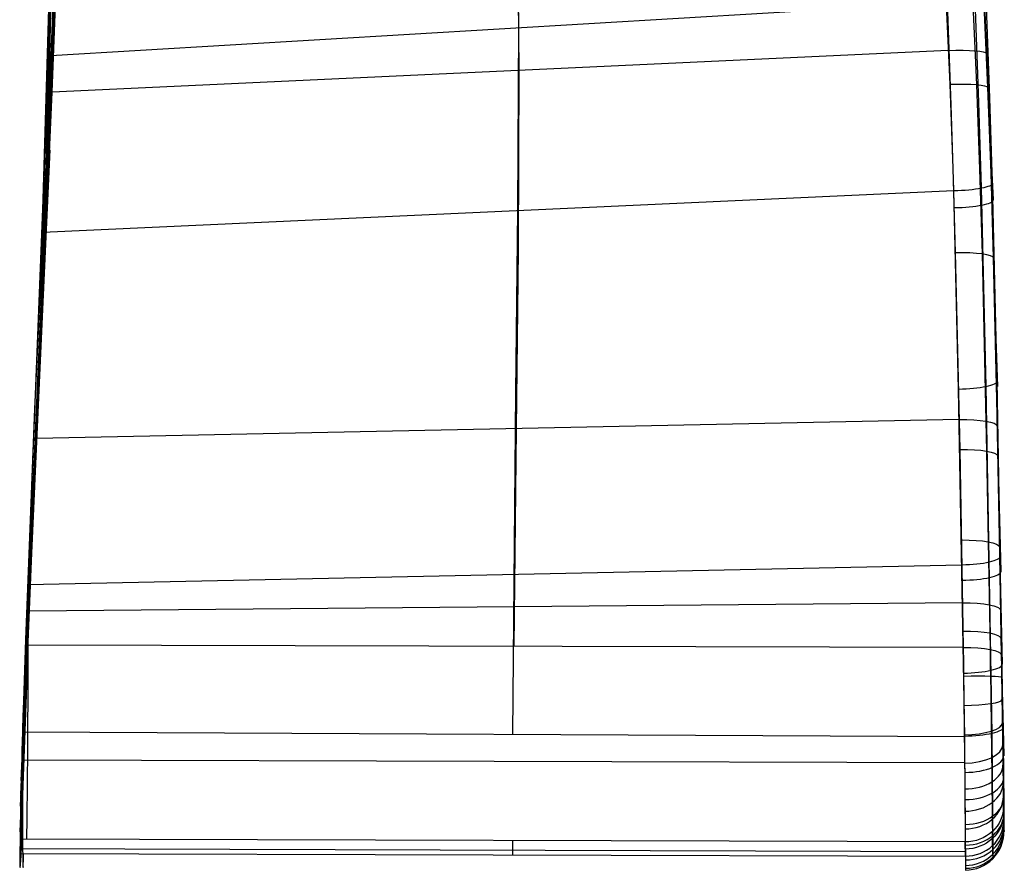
# Model space of a CAD drawing. Extents: x -3677 to -3089, y -67 to 482.
# Tile 67 of 110: x -3140 to -3089, y 0 to 44. Entities that reach past the tile are written whole.
import ezdxf

# ---------------------------------------------------------------- set-up
doc = ezdxf.new("R2010")
doc.units = 0
doc.layers.add('CURVA_ORIGIN', color=125, linetype='CONTINUOUS')

msp = doc.modelspace()

# ---------------------------------------------------------------- linework, layer by layer
at = {"layer": 'CURVA_ORIGIN'}
for p, q in [((-3137.47, 98.633, 229.361), (-3138.86, 39.627, 252.608)), ((-3137.481, 92.258, 230.617), (-3139.192, 32.398, 251.387)), ((-3137.487, 90.516, 230.938), (-3139.285, 30.43, 251.037)), ((-3137.616, 74.151, 233.31), (-3140.045, 12.119, 247.427)), ((-3138.112, 55.869, 233.782), (-3140.181, 8.101, 246.55)), ((-3138.195, 53.393, 233.634), (-3140.2, 7.557, 246.432)), ((-3138.612, 51.807, 240.803), (-3138.831, 43.135, 240.368)), ((-3114.306, 44.065, 253.468), (-3114.327, 48.857, 254.07)), ((-3089.875, 42.866, 243.112), (-3090.096, 47.757, 243.652)), ((-3138.545, 47.248, 253.748), (-3138.731, 42.615, 253.078)), ((-3092.077, 46.759, 233.238), (-3091.818, 41.109, 232.613)), ((-3090.679, 46.775, 233.827), (-3090.422, 41.089, 233.2)), ((-3138.425, 46.752, 233.011), (-3140.245, 6.226, 246.071)), ((-3114.291, 41.83, 232.528), (-3114.32, 46.536, 233.088)), ((-3090.093, 46.673, 235.222), (-3089.837, 40.937, 234.59)), ((-3138.731, 42.615, 253.078), (-3091.931, 45.392, 253.825)), ((-3138.657, 40.697, 232.201), (-3138.481, 45.245, 232.826)), ((-3091.734, 40.036, 253.098), (-3091.931, 45.392, 253.825)), ((-3090.298, 40.169, 252.522), (-3090.495, 45.524, 253.245)), ((-3089.716, 40.399, 251.101), (-3089.916, 45.724, 251.816)), ((-3114.351, 34.515, 251.995), (-3114.306, 44.065, 253.468)), ((-3138.831, 43.135, 240.368), (-3138.892, 40.352, 240.444)), ((-3091.891, 42.871, 232.827), (-3138.657, 40.697, 232.203)), ((-3089.696, 38.02, 242.458), (-3089.875, 42.866, 243.112)), ((-3138.731, 42.615, 253.078), (-3139.147, 33.38, 251.559)), ((-3114.321, 32.458, 231.13), (-3114.291, 41.83, 232.528)), ((-3091.818, 41.109, 232.613), (-3091.66, 36.713, 232.013)), ((-3139.055, 31.639, 230.754), (-3138.657, 40.697, 232.201)), ((-3090.422, 41.089, 233.2), (-3090.264, 36.672, 232.6)), ((-3089.838, 40.97, 234.594), (-3089.555, 35.091, 250.265)), ((-3089.837, 40.937, 234.59), (-3089.68, 36.488, 233.986)), ((-3089.837, 40.937, 234.59), (-3089.554, 35.057, 250.26)), ((-3138.892, 40.352, 240.444), (-3138.968, 37.563, 240.437)), ((-3090.163, 35.693, 251.822), (-3090.298, 40.169, 252.522)), ((-3089.579, 35.944, 250.407), (-3089.716, 40.399, 251.101)), ((-3091.598, 35.557, 252.395), (-3091.734, 40.036, 253.098)), ((-3138.782, 37.691, 231.746), (-3140.289, 4.756, 245.399)), ((-3138.968, 37.563, 240.437), (-3139.054, 34.773, 240.345)), ((-3089.55, 33.137, 241.695), (-3089.696, 38.02, 242.458)), ((-3091.66, 36.713, 232.013), (-3091.529, 32.322, 231.331)), ((-3090.264, 36.672, 232.6), (-3090.132, 32.264, 231.917)), ((-3089.68, 36.488, 233.986), (-3089.549, 32.053, 233.299)), ((-3139.147, 33.38, 251.559), (-3091.598, 35.558, 252.395)), ((-3091.353, 25.194, 250.514), (-3091.598, 35.557, 252.395)), ((-3089.921, 25.334, 249.944), (-3090.163, 35.693, 251.822)), ((-3089.336, 25.62, 248.541), (-3089.579, 35.944, 250.407)), ((-3139.054, 34.773, 240.345), (-3139.147, 31.985, 240.166)), ((-3114.45, 25.005, 250.269), (-3114.351, 34.515, 251.995)), ((-3139.147, 33.38, 251.559), (-3139.571, 24.171, 249.88)), ((-3089.429, 28.299, 240.856), (-3089.55, 33.137, 241.695)), ((-3139, 32.813, 230.953), (-3140.307, 4.028, 244.936)), ((-3114.416, 23.124, 229.47), (-3114.321, 32.458, 231.13)), ((-3139.147, 31.985, 240.166), (-3139.197, 30.475, 240.033)), ((-3091.529, 32.322, 231.331), (-3091.295, 22.043, 229.476)), ((-3090.132, 32.264, 231.917), (-3089.897, 21.957, 230.058)), ((-3089.549, 32.053, 233.299), (-3089.313, 21.701, 231.434)), ((-3139.475, 22.608, 229.138), (-3139.055, 31.639, 230.754)), ((-3089.528, 31.294, 233.174), (-3089.33, 25.326, 248.484)), ((-3139.197, 30.475, 240.033), (-3139.266, 28.446, 239.817)), ((-3139.193, 28.67, 230.239), (-3140.32, 3.421, 244.468)), ((-3139.266, 28.446, 239.817), (-3139.338, 26.422, 239.563)), ((-3089.149, 13.886, 237.994), (-3089.429, 28.299, 240.856)), ((-3139.338, 26.422, 239.563), (-3139.551, 20.887, 238.712)), ((-3091.034, 7.065, 246.662), (-3091.353, 25.194, 250.514)), ((-3089.607, 7.217, 246.096), (-3089.921, 25.334, 249.944)), ((-3089.021, 7.545, 244.707), (-3089.336, 25.62, 248.541)), ((-3114.618, 7.179, 246.527), (-3114.45, 25.005, 250.269)), ((-3139.571, 24.171, 249.88), (-3140.045, 12.119, 247.427)), ((-3091.325, 23.599, 229.776), (-3139.475, 22.609, 229.139)), ((-3114.537, 11.759, 227.195), (-3114.416, 23.124, 229.47)), ((-3139.923, 11.82, 227.008), (-3139.475, 22.608, 229.138)), ((-3091.295, 22.043, 229.476), (-3091.113, 11.701, 227.366)), ((-3089.897, 21.957, 230.058), (-3089.713, 11.601, 227.944)), ((-3089.314, 21.735, 231.441), (-3089.155, 15.668, 246.507)), ((-3089.313, 21.701, 231.434), (-3089.128, 11.318, 229.317)), ((-3089.313, 21.701, 231.434), (-3089.154, 15.633, 246.5)), ((-3139.551, 20.887, 238.712), (-3139.786, 15.373, 237.732)), ((-3139.606, 19.674, 228.584), (-3140.336, 2.088, 243.077)), ((-3089.225, 16.954, 230.49), (-3089.074, 10.836, 245.452)), ((-3139.944, 14.991, 248.042), (-3091.183, 16.026, 248.642)), ((-3139.786, 15.373, 237.732), (-3140.013, 9.876, 236.658)), ((-3091.152, 14.029, 227.857), (-3139.856, 13.602, 227.378)), ((-3089.025, 5.799, 236.184), (-3089.149, 13.886, 237.994)), ((-3140.045, 12.119, 247.427), (-3140.209, 7.299, 246.375)), ((-3091.113, 11.701, 227.366), (-3139.923, 11.82, 227.008)), ((-3089.143, 12.181, 229.5), (-3088.999, 6.079, 244.193)), ((-3089.142, 12.145, 229.492), (-3088.999, 6.046, 244.177)), ((-3139.965, 10.658, 226.839), (-3140.329, 0.721, 240.557)), ((-3140.013, 9.876, 236.658), (-3140.194, 4.402, 235.476)), ((-3140.209, 7.299, 246.375), (-3091.034, 7.065, 246.662)), ((-3091.044, 5.687, 228.174), (-3140.131, 5.824, 227.829)), ((-3089, 2.565, 235.356), (-3089.025, 5.799, 236.184)), ((-3140.194, 4.402, 235.476), (-3140.288, 0.719, 234.61)), ((-3089.001, 2.659, 235.12), (-3089.011, 3.403, 233.399)), ((-3089.585, 1.355, 234.564), (-3089.593, 2.097, 232.841)), ((-3140.259, 1.704, 232.262), (-3140.281, 0.945, 234.028)), ((-3091.011, 1.552, 232.616), (-3140.259, 1.704, 232.262)), ((-3114.632, 1.625, 232.446), (-3114.641, 0.875, 234.192)), ((-3091.001, 0.812, 234.339), (-3091.011, 1.552, 232.616)), ((-3140.335, 1.212, 241.699), (-3090.985, 1.055, 241.964)), ((-3140.281, 0.945, 234.028), (-3091.001, 0.812, 234.339))]:
    msp.add_line(p, q, dxfattribs=at)
at = {"layer": 'CURVA_ORIGIN', "extrusion": (0.042024, -0.99233, -0.116254)}
msp.add_arc((-3087.334, 213.06, -199.542), 2, 270.7309, 359.8056, dxfattribs=at)
at = {"layer": 'CURVA_ORIGIN', "extrusion": (0.038217, -0.991427, -0.124952)}
msp.add_arc((-3087.967, 212.775, -187.984), 2, 270.7574, 359.8046, dxfattribs=at)
at = {"layer": 'CURVA_ORIGIN', "extrusion": (-0.027704, 0.986169, 0.163413)}
msp.add_arc((3089.351, 227.007, 161.961), 2, 89.1726, 180.4437, dxfattribs=at)
at = {"layer": 'CURVA_ORIGIN', "extrusion": (-0.026711, 0.985709, 0.166323)}
msp.add_arc((3089.471, 227.04, 158.705), 2, 89.1782, 180.4284, dxfattribs=at)
at = {"layer": 'CURVA_ORIGIN', "extrusion": (0.026726, -0.986475, -0.161716)}
msp.add_arc((-3089.547, 211.521, -151.92), 2, 270.81, 359.8509, dxfattribs=at)
at = {"layer": 'CURVA_ORIGIN', "extrusion": (-0.019602, 0.981255, 0.191714)}
msp.add_arc((3090.208, 227.201, 133.347), 2, 89.2784, 180.2875, dxfattribs=at)
at = {"layer": 'CURVA_ORIGIN', "extrusion": (0.019838, -0.98209, -0.187366)}
msp.add_arc((-3090.244, 211.588, -127.555), 2, 270.7402, 359.8552, dxfattribs=at)
at = {"layer": 'CURVA_ORIGIN', "extrusion": (0.019054, -0.981471, -0.190663)}
msp.add_arc((-3090.31, 211.624, -124.289), 2, 270.7216, 359.8518, dxfattribs=at)
at = {"layer": 'CURVA_ORIGIN', "extrusion": (0.017412, -0.97976, -0.199417)}
msp.add_arc((-3090.436, 211.539, -116.365), 2, 270.6737, 359.8469, dxfattribs=at)
at = {"layer": 'CURVA_ORIGIN', "extrusion": (-0.016976, 0.978266, 0.20666)}
msp.add_arc((3090.418, 226.879, 119.539), 2, 89.3558, 180.1992, dxfattribs=at)
at = {"layer": 'CURVA_ORIGIN', "extrusion": (-0.016944, 0.977894, 0.208413)}
msp.add_arc((3090.419, 226.682, 119.039), 2, 89.3576, 180.1933, dxfattribs=at)
at = {"layer": 'CURVA_ORIGIN', "extrusion": (0.016703, -0.978752, -0.204367)}
msp.add_arc((-3090.485, 211.402, -111.93), 2, 270.6488, 359.8473, dxfattribs=at)
at = {"layer": 'CURVA_ORIGIN', "extrusion": (0.016429, -0.978182, -0.207101)}
msp.add_arc((-3090.502, 211.264, -110.196), 2, 270.6408, 359.8509, dxfattribs=at)
at = {"layer": 'CURVA_ORIGIN', "extrusion": (0.999369, -0.035274, -0.004136)}
msp.add_arc((-100.798, 222.837, -3139.298), 9.003, 203.2685, 281.8635, dxfattribs=at)
at = {"layer": 'CURVA_ORIGIN', "extrusion": (-0.999969, 0.003099, -0.007214)}
msp.add_arc((-0.241, 258.461, 3138.225), 9, 258.1631, 336.7515, dxfattribs=at)
at = {"layer": 'CURVA_ORIGIN', "extrusion": (0.016163, -0.977847, -0.208698)}
msp.add_arc((-3090.519, 211.255, -108.856), 2, 270.6357, 359.8533, dxfattribs=at)
at = {"layer": 'CURVA_ORIGIN', "extrusion": (-0.999919, -0.012083, -0.004018)}
msp.add_arc((-47.173, 248.587, 3089.807), 9.002, 257.9507, 336.7511, dxfattribs=at)
at = {"layer": 'CURVA_ORIGIN', "extrusion": (-0.999879, -0.014907, -0.004533)}
msp.add_arc((-55.889, 250.188, 3088.131), 8.429, 257.8899, 336.6259, dxfattribs=at)
at = {"layer": 'CURVA_ORIGIN', "extrusion": (-0.99986, -0.016417, -0.003153)}
msp.add_arc((-60.572, 245.937, 3087.788), 7.037, 258.0296, 336.5417, dxfattribs=at)
at = {"layer": 'CURVA_ORIGIN', "extrusion": (-0.015831, 0.975798, 0.218098)}
msp.add_arc((3090.492, 226.258, 113.011), 2, 89.3848, 180.1866, dxfattribs=at)
at = {"layer": 'CURVA_ORIGIN', "extrusion": (0.016478, -0.998912, -0.043617)}
msp.add_arc((-3090.521, 226.29, -71.048), 2, 270.4588, 359.863, dxfattribs=at)
at = {"layer": 'CURVA_ORIGIN', "extrusion": (0.016075, -0.991821, 0.126621)}
msp.add_arc((-3090.539, 234.853, -29.526), 2, 270.2671, 359.8722, dxfattribs=at)
at = {"layer": 'CURVA_ORIGIN', "extrusion": (0.014866, -0.954475, 0.297919)}
msp.add_arc((-3090.575, 235.711, 15.031), 2, 270.0733, 359.8793, dxfattribs=at)
at = {"layer": 'CURVA_ORIGIN', "extrusion": (0.999607, -0.026887, 0.007992)}
msp.add_arc((-75.223, 262.664, -3137.2), 9, 102.2827, 203.2591, dxfattribs=at)
at = {"layer": 'CURVA_ORIGIN', "extrusion": (0.999975, -0.002776, 0.006462)}
msp.add_arc((0.497, 257.867, -3138.559), 9, 102.2849, 203.2484, dxfattribs=at)
at = {"layer": 'CURVA_ORIGIN', "extrusion": (0.015163, -0.974489, -0.223924)}
msp.add_arc((-3090.53, 226.049, -108.986), 2, 359.8141, 90.5764, dxfattribs=at)
at = {"layer": 'CURVA_ORIGIN', "extrusion": (-0.999917, -0.012131, 0.004277)}
msp.add_arc((-46.566, 224.674, 3090.316), 8.415, 336.7115, 77.1767, dxfattribs=at)
at = {"layer": 'CURVA_ORIGIN', "extrusion": (-0.99989, -0.013934, 0.005017)}
msp.add_arc((-52.142, 222.379, 3089.805), 7.005, 336.827, 77.1895, dxfattribs=at)
at = {"layer": 'CURVA_ORIGIN', "extrusion": (-0.999944, -0.010254, 0.002532)}
msp.add_arc((-40.775, 230.065, 3091.414), 8.999, 336.747, 77.0586, dxfattribs=at)
at = {"layer": 'CURVA_ORIGIN', "extrusion": (0.012935, -0.886678, 0.462207)}
msp.add_arc((-3090.628, 227.806, 60.466), 2, 269.896, 359.8796, dxfattribs=at)
at = {"layer": 'CURVA_ORIGIN', "extrusion": (-0.012442, 0.901227, 0.433169)}
msp.add_arc((3090.621, 198.998, 149.689), 2, 89.2747, 180.2126, dxfattribs=at)
at = {"layer": 'CURVA_ORIGIN', "extrusion": (0.0106, -0.791004, 0.611719)}
msp.add_arc((-3090.686, 211.172, 103.933), 2, 269.747, 359.8656, dxfattribs=at)
at = {"layer": 'CURVA_ORIGIN', "extrusion": (0.008329, -0.672438, 0.740107)}
msp.add_arc((-3090.732, 187.421, 142.441), 2, 269.6203, 359.8261, dxfattribs=at)
at = {"layer": 'CURVA_ORIGIN', "extrusion": (-0.008757, 0.807016, 0.590464)}
msp.add_arc((3090.75, 173.828, 174.862), 2, 89.2597, 180.2724, dxfattribs=at)
at = {"layer": 'CURVA_ORIGIN', "extrusion": (0.006531, -0.537582, 0.843186)}
msp.add_arc((-3090.742, 159.912, 173.666), 2, 269.485, 359.7425, dxfattribs=at)
at = {"layer": 'CURVA_ORIGIN', "extrusion": (-0.004321, 0.678338, 0.734737)}
msp.add_arc((3090.889, 147.234, 194.305), 2, 89.3821, 180.3764, dxfattribs=at)
at = {"layer": 'CURVA_ORIGIN', "extrusion": (-0.005393, 0.394703, -0.918793)}
msp.add_arc((3090.676, 134.048, -196.444), 2, 180.4233, 270.7192, dxfattribs=at)
at = {"layer": 'CURVA_ORIGIN', "extrusion": (-8.95684e-05, 0.51935, 0.854562)}
msp.add_arc((3090.973, 122.333, 208.286), 2, 89.6797, 180.5531, dxfattribs=at)
at = {"layer": 'CURVA_ORIGIN', "extrusion": (-0.005382, 0.394703, -0.918793)}
msp.add_arc((3090.678, 133.97, -197.415), 2, 180.4892, 270.7178, dxfattribs=at)
at = {"layer": 'CURVA_ORIGIN', "extrusion": (0.005371, -0.394703, 0.918793)}
msp.add_arc((-3090.679, 133.894, 198.385), 2, 269.2836, 359.445, dxfattribs=at)
at = {"layer": 'CURVA_ORIGIN', "extrusion": (0.00513, -0.23006, 0.973163)}
msp.add_arc((-3090.176, 123.641, 213.56), 2, 268.6907, 358.9013, dxfattribs=at)
at = {"layer": 'CURVA_ORIGIN', "extrusion": (0.005107, -0.047305, 0.998867)}
msp.add_arc((-3072.907, 344.77, 221.407), 2, 263.711, 354.0234, dxfattribs=at)
at = {"layer": 'CURVA_ORIGIN', "extrusion": (0.004643, 0.146132, 0.989254)}
msp.add_arc((3089.491, 129.905, 222.31), 2, 91.5994, 182.077, dxfattribs=at)
at = {"layer": 'CURVA_ORIGIN', "extrusion": (0.003017, 0.338652, 0.940907)}
msp.add_arc((3090.875, 104.932, 217.583), 2, 90.219, 180.9011, dxfattribs=at)

doc.saveas('drawing.dxf')
